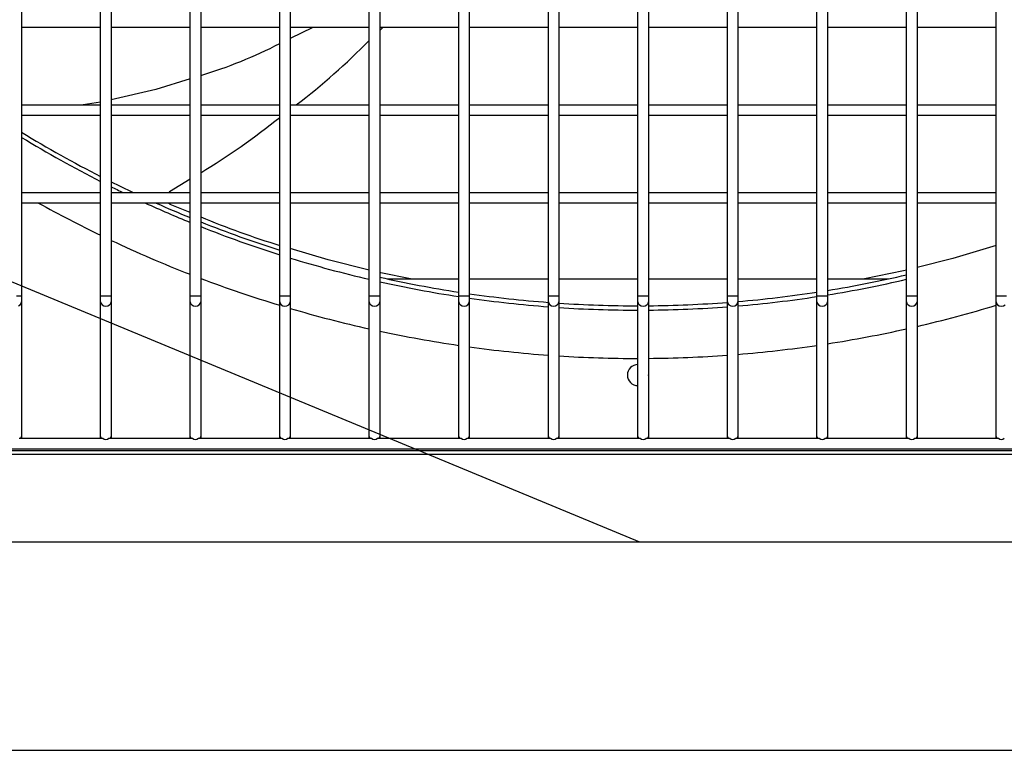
# Model space of a CAD drawing. Header units: millimetres. Extents: x 4 to 3534, y 14 to 98.
# Tile 39 of 161: x 18.506 to 18.786, y 58.142 to 58.35. Entities that reach past the tile are written whole.
import ezdxf

# ---------------------------------------------------------------- set-up
doc = ezdxf.new("R2010")
doc.units = ezdxf.units.MM
doc.header["$MEASUREMENT"] = 0
for name, color, linetype in [('ARQ - EQUIPO CONDENSADORA', 2, 'Continuous'), ('ARQ-DETALHES', 7, 'Continuous'), ('ARQ-TEXTO AMBIENTES', 2, 'Continuous')]:
    doc.layers.add(name, color=color, linetype=linetype)

msp = doc.modelspace()

# ---------------------------------------------------------------- linework, layer by layer
at = {"layer": 'ARQ - EQUIPO CONDENSADORA', "color": 7, "linetype": 'Continuous'}
for p, q in [((18.50610317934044, 58.37443013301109), (18.50610317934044, 58.34943013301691)), ((18.5286031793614, 58.3494295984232), (18.5286031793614, 58.37442959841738)), ((18.53160317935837, 58.37443013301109), (18.53160317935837, 58.34943013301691)), ((18.55410317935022, 58.3494295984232), (18.55410317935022, 58.37442959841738)), ((18.55710317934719, 58.37443013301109), (18.55710317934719, 58.34943013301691)), ((18.57960317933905, 58.3494295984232), (18.57960317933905, 58.37442959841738)), ((18.58260317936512, 58.37443013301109), (18.58260317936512, 58.34943013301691)), ((18.60510317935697, 58.3494295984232), (18.60510317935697, 58.37442959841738)), ((18.60810317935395, 58.37443013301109), (18.60810317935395, 58.34943013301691)), ((18.6306031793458, 58.3494295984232), (18.6306031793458, 58.37442959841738)), ((18.63360317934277, 58.37443013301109), (18.63360317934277, 58.34943013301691)), ((18.65610317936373, 58.3494295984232), (18.65610317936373, 58.37442959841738)), ((18.6591031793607, 58.37443013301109), (18.6591031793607, 58.34943013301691)), ((18.68160317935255, 58.3494295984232), (18.68160317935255, 58.37442959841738)), ((18.68460317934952, 58.37443013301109), (18.68460317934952, 58.34943013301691)), ((18.70710317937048, 58.3494295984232), (18.70710317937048, 58.37442959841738)), ((18.71010317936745, 58.37443013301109), (18.71010317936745, 58.34943013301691)), ((18.7326031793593, 58.3494295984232), (18.7326031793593, 58.37442959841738)), ((18.73560317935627, 58.37443013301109), (18.73560317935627, 58.34943013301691)), ((18.75810317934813, 58.3494295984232), (18.75810317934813, 58.37442959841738)), ((18.7611031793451, 58.37443013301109), (18.7611031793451, 58.34943013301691)), ((18.78360317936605, 58.3494295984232), (18.78360317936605, 58.37442959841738)), ((18.50610317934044, 58.34943013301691), (18.50610317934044, 58.32443013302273)), ((18.5286031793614, 58.34793013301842), (18.50610317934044, 58.34793013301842)), ((18.5286031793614, 58.32442959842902), (18.5286031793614, 58.3494295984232)), ((18.53160317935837, 58.34943013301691), (18.53160317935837, 58.32443013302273)), ((18.55410317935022, 58.34793013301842), (18.53160317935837, 58.34793013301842)), ((18.55410317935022, 58.32442959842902), (18.55410317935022, 58.3494295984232)), ((18.55710317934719, 58.34943013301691), (18.55710317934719, 58.32443013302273)), ((18.57960317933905, 58.34793013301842), (18.55710317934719, 58.34793013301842)), ((18.57960317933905, 58.32442959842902), (18.57960317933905, 58.3494295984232)), ((18.58260317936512, 58.34943013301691), (18.58260317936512, 58.32443013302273)), ((18.60510317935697, 58.34793013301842), (18.58260317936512, 58.34793013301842)), ((18.58902718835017, 58.34793013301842), (18.58260317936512, 58.3448279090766)), ((18.60510317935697, 58.32442959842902), (18.60510317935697, 58.3494295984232)), ((18.60810317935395, 58.34943013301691), (18.60810317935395, 58.32443013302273)), ((18.6306031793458, 58.34793013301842), (18.60810317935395, 58.34793013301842)), ((18.60896627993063, 58.34793013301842), (18.60810317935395, 58.34711390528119)), ((18.6306031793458, 58.32442959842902), (18.6306031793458, 58.3494295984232)), ((18.63360317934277, 58.34943013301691), (18.63360317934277, 58.32443013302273)), ((18.65610317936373, 58.34793013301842), (18.63360317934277, 58.34793013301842)), ((18.65610317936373, 58.32442959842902), (18.65610317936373, 58.3494295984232)), ((18.6591031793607, 58.34943013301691), (18.6591031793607, 58.32443013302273)), ((18.68160317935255, 58.34793013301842), (18.6591031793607, 58.34793013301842)), ((18.68160317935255, 58.32442959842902), (18.68160317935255, 58.3494295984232)), ((18.68460317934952, 58.34943013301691), (18.68460317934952, 58.32443013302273)), ((18.70710317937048, 58.34793013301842), (18.68460317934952, 58.34793013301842)), ((18.70710317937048, 58.32442959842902), (18.70710317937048, 58.3494295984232)), ((18.71010317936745, 58.34943013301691), (18.71010317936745, 58.32443013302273)), ((18.7326031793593, 58.34793013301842), (18.71010317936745, 58.34793013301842)), ((18.7326031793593, 58.32442959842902), (18.7326031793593, 58.3494295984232)), ((18.73560317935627, 58.34943013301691), (18.73560317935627, 58.32443013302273)), ((18.75810317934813, 58.34793013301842), (18.73560317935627, 58.34793013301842)), ((18.75810317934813, 58.32442959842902), (18.75810317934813, 58.3494295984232)), ((18.7611031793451, 58.34943013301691), (18.7611031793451, 58.32443013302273)), ((18.78360317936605, 58.34793013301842), (18.7611031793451, 58.34793013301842)), ((18.78360317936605, 58.32442959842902), (18.78360317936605, 58.3494295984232)), ((18.55410317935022, 58.33336038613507), (18.54436780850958, 58.3303374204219)), ((18.54436780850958, 58.3303374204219), (18.53160317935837, 58.32738963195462)), ((18.50610317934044, 58.32593013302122), (18.5286031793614, 58.32593013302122)), ((18.5286031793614, 58.32671884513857), (18.52368067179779, 58.32593013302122)), ((18.53160317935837, 58.32593013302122), (18.55410317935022, 58.32593013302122)), ((18.55710317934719, 58.32593013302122), (18.57960317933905, 58.32593013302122)), ((18.58260317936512, 58.32593013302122), (18.60510317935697, 58.32593013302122)), ((18.60810317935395, 58.32593013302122), (18.6306031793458, 58.32593013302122)), ((18.63360317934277, 58.32593013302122), (18.65610317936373, 58.32593013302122)), ((18.6591031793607, 58.32593013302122), (18.68160317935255, 58.32593013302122)), ((18.68460317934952, 58.32593013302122), (18.70710317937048, 58.32593013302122)), ((18.71010317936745, 58.32593013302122), (18.7326031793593, 58.32593013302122)), ((18.73560317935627, 58.32593013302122), (18.75810317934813, 58.32593013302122)), ((18.7611031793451, 58.32593013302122), (18.78360317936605, 58.32593013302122)), ((18.50610317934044, 58.32443013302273), (18.50610317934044, 58.299430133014)), ((18.5286031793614, 58.32293013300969), (18.50610317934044, 58.32293013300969)), ((18.5286031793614, 58.29942959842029), (18.5286031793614, 58.32442959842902)), ((18.53160317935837, 58.32443013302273), (18.53160317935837, 58.299430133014)), ((18.55410317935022, 58.32293013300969), (18.53160317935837, 58.32293013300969)), ((18.55410317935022, 58.29942959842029), (18.55410317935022, 58.32442959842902)), ((18.55710317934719, 58.32443013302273), (18.55710317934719, 58.299430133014)), ((18.57960317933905, 58.32293013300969), (18.55710317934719, 58.32293013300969)), ((18.57960317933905, 58.29942959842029), (18.57960317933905, 58.32442959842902)), ((18.58260317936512, 58.32443013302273), (18.58260317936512, 58.299430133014)), ((18.60510317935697, 58.32293013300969), (18.58260317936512, 58.32293013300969)), ((18.60510317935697, 58.29942959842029), (18.60510317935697, 58.32442959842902)), ((18.60810317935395, 58.32443013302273), (18.60810317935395, 58.299430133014)), ((18.6306031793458, 58.32293013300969), (18.60810317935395, 58.32293013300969)), ((18.6306031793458, 58.29942959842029), (18.6306031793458, 58.32442959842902)), ((18.63360317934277, 58.32443013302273), (18.63360317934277, 58.299430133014)), ((18.65610317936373, 58.32293013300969), (18.63360317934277, 58.32293013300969)), ((18.65610317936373, 58.29942959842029), (18.65610317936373, 58.32442959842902)), ((18.6591031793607, 58.32443013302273), (18.6591031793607, 58.299430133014)), ((18.68160317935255, 58.32293013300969), (18.6591031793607, 58.32293013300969)), ((18.68160317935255, 58.29942959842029), (18.68160317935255, 58.32442959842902)), ((18.68460317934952, 58.32443013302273), (18.68460317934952, 58.299430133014)), ((18.70710317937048, 58.32293013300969), (18.68460317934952, 58.32293013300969)), ((18.70710317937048, 58.29942959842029), (18.70710317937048, 58.32442959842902)), ((18.71010317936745, 58.32443013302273), (18.71010317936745, 58.299430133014)), ((18.7326031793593, 58.32293013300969), (18.71010317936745, 58.32293013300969)), ((18.7326031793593, 58.29942959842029), (18.7326031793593, 58.32442959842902)), ((18.73560317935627, 58.32443013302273), (18.73560317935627, 58.299430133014)), ((18.75810317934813, 58.32293013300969), (18.73560317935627, 58.32293013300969)), ((18.75810317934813, 58.29942959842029), (18.75810317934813, 58.32442959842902)), ((18.7611031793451, 58.32443013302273), (18.7611031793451, 58.299430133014)), ((18.78360317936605, 58.32293013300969), (18.7611031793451, 58.32293013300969)), ((18.78360317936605, 58.29942959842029), (18.78360317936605, 58.32442959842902)), ((18.55410317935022, 58.30473849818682), (18.54822326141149, 58.30109702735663)), ((18.50610317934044, 58.30093013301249), (18.5286031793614, 58.30093013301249)), ((18.53160317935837, 58.30093013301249), (18.55410317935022, 58.30093013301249)), ((18.54800076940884, 58.30093013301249), (18.54822326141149, 58.30109702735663)), ((18.55710317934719, 58.30093013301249), (18.57960317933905, 58.30093013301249)), ((18.58260317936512, 58.30093013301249), (18.60510317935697, 58.30093013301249)), ((18.60810317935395, 58.30093013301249), (18.6306031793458, 58.30093013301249)), ((18.63360317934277, 58.30093013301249), (18.65610317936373, 58.30093013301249)), ((18.6591031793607, 58.30093013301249), (18.68160317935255, 58.30093013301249)), ((18.68460317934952, 58.30093013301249), (18.70710317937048, 58.30093013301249)), ((18.71010317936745, 58.30093013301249), (18.7326031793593, 58.30093013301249)), ((18.73560317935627, 58.30093013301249), (18.75810317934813, 58.30093013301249)), ((18.7611031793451, 58.30093013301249), (18.78360317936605, 58.30093013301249)), ((18.50610317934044, 58.299430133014), (18.50610317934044, 58.27148050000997)), ((18.5286031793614, 58.29793013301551), (18.50610317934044, 58.29793013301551)), ((18.5286031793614, 58.27148050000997), (18.5286031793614, 58.29942959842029)), ((18.53160317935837, 58.299430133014), (18.53160317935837, 58.27148050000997)), ((18.55410317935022, 58.29793013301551), (18.53160317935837, 58.29793013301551)), ((18.54788984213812, 58.29788960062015), (18.54785777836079, 58.29793013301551)), ((18.54843853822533, 58.29753576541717), (18.54788984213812, 58.29788960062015)), ((18.55410317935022, 58.29524031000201), (18.54843853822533, 58.29753576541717)), ((18.55410317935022, 58.27148050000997), (18.55410317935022, 58.29942959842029)), ((18.55710317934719, 58.299430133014), (18.55710317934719, 58.27148050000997)), ((18.57960317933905, 58.29793013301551), (18.55710317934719, 58.29793013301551)), ((18.57960317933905, 58.27148050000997), (18.57960317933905, 58.29942959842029)), ((18.58260317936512, 58.299430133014), (18.58260317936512, 58.27148050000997)), ((18.60510317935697, 58.29793013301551), (18.58260317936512, 58.29793013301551)), ((18.60510317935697, 58.27148050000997), (18.60510317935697, 58.29942959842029)), ((18.60810317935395, 58.299430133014), (18.60810317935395, 58.27148050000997)), ((18.6306031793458, 58.29793013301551), (18.60810317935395, 58.29793013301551)), ((18.6306031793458, 58.27148050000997), (18.6306031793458, 58.29942959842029)), ((18.63360317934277, 58.299430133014), (18.63360317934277, 58.27148050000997)), ((18.65610317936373, 58.29793013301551), (18.63360317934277, 58.29793013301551)), ((18.65610317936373, 58.27148050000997), (18.65610317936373, 58.29942959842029)), ((18.6591031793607, 58.299430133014), (18.6591031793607, 58.27148050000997)), ((18.68160317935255, 58.29793013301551), (18.6591031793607, 58.29793013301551)), ((18.68160317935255, 58.27148050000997), (18.68160317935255, 58.29942959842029)), ((18.68460317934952, 58.299430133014), (18.68460317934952, 58.27148050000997)), ((18.70710317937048, 58.29793013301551), (18.68460317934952, 58.29793013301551)), ((18.70710317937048, 58.27148050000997), (18.70710317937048, 58.29942959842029)), ((18.71010317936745, 58.299430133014), (18.71010317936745, 58.27148050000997)), ((18.7326031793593, 58.29793013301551), (18.71010317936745, 58.29793013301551)), ((18.7326031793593, 58.27148050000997), (18.7326031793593, 58.29942959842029)), ((18.73560317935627, 58.299430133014), (18.73560317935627, 58.27148050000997)), ((18.75810317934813, 58.29793013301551), (18.73560317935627, 58.29793013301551)), ((18.75810317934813, 58.27148050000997), (18.75810317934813, 58.29942959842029)), ((18.7611031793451, 58.299430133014), (18.7611031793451, 58.27148050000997)), ((18.78360317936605, 58.29793013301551), (18.7611031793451, 58.29793013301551)), ((18.78360317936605, 58.27148050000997), (18.78360317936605, 58.29942959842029)), ((18.78360317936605, 58.28586733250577), (18.77125870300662, 58.28215153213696)), ((18.59336196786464, 58.28176196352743), (18.58260317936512, 58.28497577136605)), ((18.60510317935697, 58.27884695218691), (18.59336196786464, 58.28176196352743)), ((18.77125870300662, 58.28215153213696), (18.7611031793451, 58.27956429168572)), ((18.6084141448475, 58.27802493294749), (18.60810317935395, 58.27810213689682)), ((18.61686959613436, 58.27633613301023), (18.6084141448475, 58.27802493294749)), ((18.75729172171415, 58.27859327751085), (18.74610199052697, 58.27633613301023)), ((18.75810317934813, 58.27880000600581), (18.75729172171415, 58.27859327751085)), ((18.61026422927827, 58.27633613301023), (18.6306031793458, 58.27633613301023)), ((18.63360317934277, 58.27633613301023), (18.65610317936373, 58.27633613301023)), ((18.6591031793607, 58.27633613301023), (18.68160317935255, 58.27633613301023)), ((18.68460317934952, 58.27633613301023), (18.70710317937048, 58.27633613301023)), ((18.71010317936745, 58.27633613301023), (18.7326031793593, 58.27633613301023)), ((18.73560317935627, 58.27633613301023), (18.75294412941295, 58.27633613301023)), ((18.50460317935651, 58.27148050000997), (18.50610317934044, 58.27148050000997)), ((18.50517720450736, 58.26864091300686), (18.5056638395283, 58.26891361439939)), ((18.5056638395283, 58.26891361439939), (18.50598899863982, 58.26932174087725)), ((18.50598899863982, 58.26932174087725), (18.50610317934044, 58.2698031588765)), ((18.50610317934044, 58.27148050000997), (18.50610317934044, 58.2698031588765)), ((18.50610317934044, 58.2698031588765), (18.50610317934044, 58.2314301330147)), ((18.5286031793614, 58.2698031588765), (18.5286031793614, 58.27148050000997)), ((18.5286031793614, 58.27148050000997), (18.53010317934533, 58.27148050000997)), ((18.5286031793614, 58.2314301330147), (18.5286031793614, 58.2698031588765)), ((18.5286031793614, 58.2698031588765), (18.52871736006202, 58.26932174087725)), ((18.52871736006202, 58.26932174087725), (18.52904251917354, 58.26891361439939)), ((18.52904251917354, 58.26891361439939), (18.52952915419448, 58.26864091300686)), ((18.53010317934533, 58.27148050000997), (18.53160317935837, 58.27148050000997)), ((18.53067720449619, 58.26864091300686), (18.53116383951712, 58.26891361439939)), ((18.53116383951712, 58.26891361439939), (18.53148899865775, 58.26932174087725)), ((18.53148899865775, 58.26932174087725), (18.53160317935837, 58.2698031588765)), ((18.53160317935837, 58.27148050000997), (18.53160317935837, 58.2698031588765)), ((18.53160317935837, 58.2698031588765), (18.53160317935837, 58.2314301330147)), ((18.55410317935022, 58.2698031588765), (18.55410317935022, 58.27148050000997)), ((18.55410317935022, 58.27148050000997), (18.55560317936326, 58.27148050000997)), ((18.55410317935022, 58.2314301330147), (18.55410317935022, 58.2698031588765)), ((18.55410317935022, 58.2698031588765), (18.55421736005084, 58.26932174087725)), ((18.55421736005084, 58.26932174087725), (18.55454251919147, 58.26891361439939)), ((18.55454251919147, 58.26891361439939), (18.55502915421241, 58.26864091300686)), ((18.55560317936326, 58.27148050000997), (18.55710317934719, 58.27148050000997)), ((18.55617720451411, 58.26864091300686), (18.55666383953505, 58.26891361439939)), ((18.55666383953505, 58.26891361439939), (18.55698899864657, 58.26932174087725)), ((18.55698899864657, 58.26932174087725), (18.55710317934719, 58.2698031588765)), ((18.55710317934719, 58.27148050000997), (18.55710317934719, 58.2698031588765)), ((18.55710317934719, 58.2698031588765), (18.55710317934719, 58.2314301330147)), ((18.57960317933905, 58.2698031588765), (18.57960317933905, 58.27148050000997)), ((18.57960317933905, 58.27148050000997), (18.58110317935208, 58.27148050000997)), ((18.57960317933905, 58.2314301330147), (18.57960317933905, 58.2698031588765)), ((18.57960317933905, 58.2698031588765), (18.57971736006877, 58.26932174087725)), ((18.57971736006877, 58.26932174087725), (18.5800425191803, 58.26891361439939)), ((18.5800425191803, 58.26891361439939), (18.58052915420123, 58.26864091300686)), ((18.58110317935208, 58.27148050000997), (18.58260317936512, 58.27148050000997)), ((18.58167720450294, 58.26864091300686), (18.58216383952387, 58.26891361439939)), ((18.58216383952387, 58.26891361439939), (18.5824889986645, 58.26932174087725)), ((18.5824889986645, 58.26932174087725), (18.58260317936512, 58.2698031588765)), ((18.58260317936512, 58.27148050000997), (18.58260317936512, 58.2698031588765)), ((18.58260317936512, 58.2698031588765), (18.58260317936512, 58.2314301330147)), ((18.60510317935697, 58.2698031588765), (18.60510317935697, 58.27148050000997)), ((18.60510317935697, 58.27148050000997), (18.60660317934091, 58.27148050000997)), ((18.60510317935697, 58.2314301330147), (18.60510317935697, 58.2698031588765)), ((18.60510317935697, 58.2698031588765), (18.60521736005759, 58.26932174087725)), ((18.60521736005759, 58.26932174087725), (18.60554251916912, 58.26891361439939)), ((18.60554251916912, 58.26891361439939), (18.60602915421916, 58.26864091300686)), ((18.60660317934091, 58.27148050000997), (18.60810317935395, 58.27148050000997)), ((18.60717720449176, 58.26864091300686), (18.6076638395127, 58.26891361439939)), ((18.6076638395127, 58.26891361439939), (18.60798899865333, 58.26932174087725)), ((18.60798899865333, 58.26932174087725), (18.60810317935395, 58.2698031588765)), ((18.60810317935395, 58.27148050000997), (18.60810317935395, 58.2698031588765)), ((18.60810317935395, 58.2698031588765), (18.60810317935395, 58.2314301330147)), ((18.6306031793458, 58.2698031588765), (18.6306031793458, 58.27148050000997)), ((18.6306031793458, 58.27148050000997), (18.63210317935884, 58.27148050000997)), ((18.6306031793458, 58.2314301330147), (18.6306031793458, 58.2698031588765)), ((18.6306031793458, 58.2698031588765), (18.63071736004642, 58.26932174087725)), ((18.63071736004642, 58.26932174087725), (18.63104251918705, 58.26891361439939)), ((18.63104251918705, 58.26891361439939), (18.63152915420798, 58.26864091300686)), ((18.63210317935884, 58.27148050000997), (18.63360317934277, 58.27148050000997)), ((18.63267720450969, 58.26864091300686), (18.63316383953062, 58.26891361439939)), ((18.63316383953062, 58.26891361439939), (18.63348899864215, 58.26932174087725)), ((18.63348899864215, 58.26932174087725), (18.63360317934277, 58.2698031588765)), ((18.63360317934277, 58.27148050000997), (18.63360317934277, 58.2698031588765)), ((18.63360317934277, 58.2698031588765), (18.63360317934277, 58.2314301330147)), ((18.65610317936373, 58.2698031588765), (18.65610317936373, 58.27148050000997)), ((18.65610317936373, 58.27148050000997), (18.65760317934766, 58.27148050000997)), ((18.65610317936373, 58.2314301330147), (18.65610317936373, 58.2698031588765)), ((18.65610317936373, 58.2698031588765), (18.65621736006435, 58.26932174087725)), ((18.65621736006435, 58.26932174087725), (18.65654251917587, 58.26891361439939)), ((18.65654251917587, 58.26891361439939), (18.65702915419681, 58.26864091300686)), ((18.65760317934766, 58.27148050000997), (18.6591031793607, 58.27148050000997)), ((18.65817720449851, 58.26864091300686), (18.65866383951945, 58.26891361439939)), ((18.65866383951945, 58.26891361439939), (18.65898899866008, 58.26932174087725)), ((18.65898899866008, 58.26932174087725), (18.6591031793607, 58.2698031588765)), ((18.6591031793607, 58.27148050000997), (18.6591031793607, 58.2698031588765)), ((18.6591031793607, 58.2698031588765), (18.6591031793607, 58.2314301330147)), ((18.68160317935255, 58.2698031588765), (18.68160317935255, 58.27148050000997)), ((18.68160317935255, 58.27148050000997), (18.68310317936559, 58.27148050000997)), ((18.68160317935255, 58.2314301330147), (18.68160317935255, 58.2698031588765)), ((18.68160317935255, 58.2698031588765), (18.68171736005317, 58.26932174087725)), ((18.68171736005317, 58.26932174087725), (18.6820425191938, 58.26891361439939)), ((18.6820425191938, 58.26891361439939), (18.68252915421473, 58.26864091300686)), ((18.68310317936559, 58.27148050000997), (18.68460317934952, 58.27148050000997)), ((18.68367720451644, 58.26864091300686), (18.68416383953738, 58.26891361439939)), ((18.68416383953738, 58.26891361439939), (18.6844889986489, 58.26932174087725)), ((18.6844889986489, 58.26932174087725), (18.68460317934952, 58.2698031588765)), ((18.68460317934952, 58.27148050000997), (18.68460317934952, 58.2698031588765)), ((18.68460317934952, 58.2698031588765), (18.68460317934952, 58.2314301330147)), ((18.70710317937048, 58.2698031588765), (18.70710317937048, 58.27148050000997)), ((18.70710317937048, 58.27148050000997), (18.70860317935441, 58.27148050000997)), ((18.70710317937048, 58.2314301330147), (18.70710317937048, 58.2698031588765)), ((18.70710317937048, 58.2698031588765), (18.7072173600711, 58.26932174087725)), ((18.7072173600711, 58.26932174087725), (18.70754251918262, 58.26891361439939)), ((18.70754251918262, 58.26891361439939), (18.70802915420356, 58.26864091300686)), ((18.70860317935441, 58.27148050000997), (18.71010317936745, 58.27148050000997)), ((18.70917720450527, 58.26864091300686), (18.7096638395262, 58.26891361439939)), ((18.7096638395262, 58.26891361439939), (18.70998899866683, 58.26932174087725)), ((18.70998899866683, 58.26932174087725), (18.71010317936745, 58.2698031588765)), ((18.71010317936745, 58.27148050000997), (18.71010317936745, 58.2698031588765)), ((18.71010317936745, 58.2698031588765), (18.71010317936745, 58.2314301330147)), ((18.7326031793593, 58.2698031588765), (18.7326031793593, 58.27148050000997)), ((18.7326031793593, 58.27148050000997), (18.73410317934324, 58.27148050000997)), ((18.7326031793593, 58.2314301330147), (18.7326031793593, 58.2698031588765)), ((18.7326031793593, 58.2698031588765), (18.73271736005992, 58.26932174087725)), ((18.73271736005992, 58.26932174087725), (18.73304251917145, 58.26891361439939)), ((18.73304251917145, 58.26891361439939), (18.73352915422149, 58.26864091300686)), ((18.73410317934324, 58.27148050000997), (18.73560317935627, 58.27148050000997)), ((18.73467720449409, 58.26864091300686), (18.73516383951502, 58.26891361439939)), ((18.73516383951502, 58.26891361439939), (18.73548899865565, 58.26932174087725)), ((18.73548899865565, 58.26932174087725), (18.73560317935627, 58.2698031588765)), ((18.73560317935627, 58.27148050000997), (18.73560317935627, 58.2698031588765)), ((18.73560317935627, 58.2698031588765), (18.73560317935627, 58.2314301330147)), ((18.75810317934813, 58.2698031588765), (18.75810317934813, 58.27148050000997)), ((18.75810317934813, 58.27148050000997), (18.75960317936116, 58.27148050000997)), ((18.75810317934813, 58.2314301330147), (18.75810317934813, 58.2698031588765)), ((18.75810317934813, 58.2698031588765), (18.75821736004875, 58.26932174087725)), ((18.75821736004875, 58.26932174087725), (18.75854251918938, 58.26891361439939)), ((18.75854251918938, 58.26891361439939), (18.75902915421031, 58.26864091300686)), ((18.75960317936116, 58.27148050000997), (18.7611031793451, 58.27148050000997)), ((18.76017720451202, 58.26864091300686), (18.76066383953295, 58.26891361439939)), ((18.76066383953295, 58.26891361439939), (18.76098899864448, 58.26932174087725)), ((18.76098899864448, 58.26932174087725), (18.7611031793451, 58.2698031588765)), ((18.7611031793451, 58.27148050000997), (18.7611031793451, 58.2698031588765)), ((18.7611031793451, 58.2698031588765), (18.7611031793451, 58.2314301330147)), ((18.78360317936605, 58.2698031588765), (18.78360317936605, 58.27148050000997)), ((18.78360317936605, 58.27148050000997), (18.78510317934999, 58.27148050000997)), ((18.78360317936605, 58.2314301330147), (18.78360317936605, 58.2698031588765)), ((18.78360317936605, 58.2698031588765), (18.78371736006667, 58.26932174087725)), ((18.78371736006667, 58.26932174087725), (18.7840425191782, 58.26891361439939)), ((18.7840425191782, 58.26891361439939), (18.78452915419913, 58.26864091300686)), ((18.78510317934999, 58.27148050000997), (18.78660317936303, 58.27148050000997)), ((18.78567720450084, 58.26864091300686), (18.78616383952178, 58.26891361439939)), ((18.52952915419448, 58.26864091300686), (18.53010317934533, 58.26854515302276)), ((18.53010317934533, 58.26854515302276), (18.53067720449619, 58.26864091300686)), ((18.55502915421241, 58.26864091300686), (18.55560317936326, 58.26854515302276)), ((18.55560317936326, 58.26854515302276), (18.55617720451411, 58.26864091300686)), ((18.58052915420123, 58.26864091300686), (18.58110317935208, 58.26854515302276)), ((18.58110317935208, 58.26854515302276), (18.58167720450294, 58.26864091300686)), ((18.60602915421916, 58.26864091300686), (18.60660317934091, 58.26854515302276)), ((18.60660317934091, 58.26854515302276), (18.60717720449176, 58.26864091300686)), ((18.63152915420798, 58.26864091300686), (18.63210317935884, 58.26854515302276)), ((18.63210317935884, 58.26854515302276), (18.63267720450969, 58.26864091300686)), ((18.65702915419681, 58.26864091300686), (18.65760317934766, 58.26854515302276)), ((18.65760317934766, 58.26854515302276), (18.65817720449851, 58.26864091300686)), ((18.68252915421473, 58.26864091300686), (18.68310317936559, 58.26854515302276)), ((18.68310317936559, 58.26854515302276), (18.68367720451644, 58.26864091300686)), ((18.70802915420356, 58.26864091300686), (18.70860317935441, 58.26854515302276)), ((18.70860317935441, 58.26854515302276), (18.70917720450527, 58.26864091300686)), ((18.73352915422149, 58.26864091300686), (18.73410317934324, 58.26854515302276)), ((18.73410317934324, 58.26854515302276), (18.73467720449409, 58.26864091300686)), ((18.75902915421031, 58.26864091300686), (18.75960317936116, 58.26854515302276)), ((18.75960317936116, 58.26854515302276), (18.76017720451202, 58.26864091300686)), ((18.78452915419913, 58.26864091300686), (18.78510317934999, 58.26854515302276)), ((18.78510317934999, 58.26854515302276), (18.78567720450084, 58.26864091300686)), ((18.50545263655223, 58.23093013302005), (18.5292537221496, 58.23093013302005)), ((18.50610317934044, 58.2314301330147), (18.50610317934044, 58.23093013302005)), ((18.5286031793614, 58.23093013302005), (18.5286031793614, 58.2314301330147)), ((18.53095263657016, 58.23093013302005), (18.55475372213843, 58.23093013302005)), ((18.53160317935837, 58.2314301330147), (18.53160317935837, 58.23093013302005)), ((18.55410317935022, 58.23093013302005), (18.55410317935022, 58.2314301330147)), ((18.55645263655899, 58.23093013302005), (18.58025372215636, 58.23093013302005)), ((18.55710317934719, 58.2314301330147), (18.55710317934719, 58.23093013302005)), ((18.57960317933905, 58.23093013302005), (18.57960317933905, 58.2314301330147)), ((18.58195263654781, 58.23093013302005), (18.60575372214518, 58.23093013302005)), ((18.58260317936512, 58.2314301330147), (18.58260317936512, 58.23093013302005)), ((18.60510317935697, 58.23093013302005), (18.60510317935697, 58.2314301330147)), ((18.60745263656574, 58.23093013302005), (18.63125372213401, 58.23093013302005)), ((18.60810317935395, 58.2314301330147), (18.60810317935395, 58.23093013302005)), ((18.6306031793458, 58.23093013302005), (18.6306031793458, 58.2314301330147)), ((18.63295263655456, 58.23093013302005), (18.65675372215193, 58.23093013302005)), ((18.63360317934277, 58.2314301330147), (18.63360317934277, 58.23093013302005)), ((18.65610317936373, 58.23093013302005), (18.65610317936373, 58.2314301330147)), ((18.65845263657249, 58.23093013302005), (18.68225372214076, 58.23093013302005)), ((18.6591031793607, 58.2314301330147), (18.6591031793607, 58.23093013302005)), ((18.68160317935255, 58.23093013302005), (18.68160317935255, 58.2314301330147)), ((18.68395263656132, 58.23093013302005), (18.70775372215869, 58.23093013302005)), ((18.68460317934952, 58.2314301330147), (18.68460317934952, 58.23093013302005)), ((18.70710317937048, 58.23093013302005), (18.70710317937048, 58.2314301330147)), ((18.70945263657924, 58.23093013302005), (18.73325372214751, 58.23093013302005)), ((18.71010317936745, 58.2314301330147), (18.71010317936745, 58.23093013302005)), ((18.7326031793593, 58.23093013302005), (18.7326031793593, 58.2314301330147)), ((18.73495263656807, 58.23093013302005), (18.75875372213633, 58.23093013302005)), ((18.73560317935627, 58.2314301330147), (18.73560317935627, 58.23093013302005)), ((18.75810317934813, 58.23093013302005), (18.75810317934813, 58.2314301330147)), ((18.76045263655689, 58.23093013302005), (18.78425372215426, 58.23093013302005)), ((18.7611031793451, 58.2314301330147), (18.7611031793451, 58.23093013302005)), ((18.78360317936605, 58.23093013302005), (18.78360317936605, 58.2314301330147)), ((18.20585317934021, 58.22743013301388), (19.15735317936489, 58.22743013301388)), ((18.30460317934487, 58.22793013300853), (18.98910317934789, 58.22793013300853)), ((18.3330541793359, 58.22639013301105), (19.03105417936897, 58.22639013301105)), ((18.21100417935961, 58.20139013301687), (19.15310417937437, 58.20139013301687))]:
    msp.add_line(p, q, dxfattribs=at)
for centre, radius, start, end in [((18.51964146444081, 58.45944560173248), 0.1306400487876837, 286.6637946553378, 297.3215775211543), ((18.46921345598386, 58.47722551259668), 0.1901088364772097, 307.2657486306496, 315.6267794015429), ((18.45035787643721, 58.48339916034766), 0.2065278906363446, 301.1216335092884, 308.7409824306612), ((18.68160417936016, 58.60493113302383), 0.3362500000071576, 238.5377916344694, 242.9336784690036), ((18.68160417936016, 58.60493113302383), 0.3375000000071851, 238.6675497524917, 243.0420604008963), ((18.68160417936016, 58.60493113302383), 0.3362500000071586, 243.5062858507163, 244.7012929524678), ((18.68160417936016, 58.60493113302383), 0.3375000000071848, 243.6120105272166, 244.2559966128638), ((18.68160417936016, 58.60493113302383), 0.3512500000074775, 240.9296994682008, 244.1771552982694), ((18.68160417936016, 58.60493113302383), 0.3375000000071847, 245.4546278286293, 247.8037157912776), ((18.68160417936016, 58.60493113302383), 0.336250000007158, 245.9252624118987, 247.7167831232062), ((18.64748537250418, 58.50833852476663), 0.2325927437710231, 247.1334795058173, 253.0312544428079), ((18.68160417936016, 58.60493113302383), 0.3362500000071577, 248.2681497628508, 252.341154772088), ((18.68160417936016, 58.60493113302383), 0.3375000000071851, 248.3527088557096, 252.4086979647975), ((18.68160417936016, 58.60493113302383), 0.3512500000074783, 244.7195654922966, 248.7159304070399), ((18.68160417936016, 58.60493113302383), 0.3375000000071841, 252.9421988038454, 256.8989221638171), ((18.68160417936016, 58.60493113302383), 0.3362500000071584, 279.2412493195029, 283.1503026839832), ((18.68160417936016, 58.60493113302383), 0.3512500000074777, 249.2401837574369, 253.1184359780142), ((18.68160417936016, 58.60493113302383), 0.3362500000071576, 257.3737499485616, 261.2759437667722), ((18.68160417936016, 58.60493113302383), 0.3375000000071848, 257.4212814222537, 261.3085057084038), ((18.68160417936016, 58.60493113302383), 0.3375000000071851, 279.2067242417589, 283.1007292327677), ((18.68160417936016, 58.60493113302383), 0.3362500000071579, 261.7927657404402, 265.6505459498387), ((18.68160417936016, 58.60493113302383), 0.3362500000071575, 274.8619590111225, 278.7237114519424), ((18.68160417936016, 58.60493113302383), 0.3375000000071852, 261.8233713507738, 265.6666858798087), ((18.68160417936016, 58.60493113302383), 0.336250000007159, 266.1630440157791, 270), ((18.68160417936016, 58.60493113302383), 0.3362500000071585, 270.5110254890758, 274.3491122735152), ((18.68160417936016, 58.60493113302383), 0.3375000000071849, 274.8439086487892, 278.6911508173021), ((18.68160417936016, 58.60493113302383), 0.3512500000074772, 283.0811976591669, 286.8812230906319), ((18.68160417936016, 58.60493113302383), 0.3512500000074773, 253.6291485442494, 257.4203597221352), ((18.68160417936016, 58.60493113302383), 0.3375000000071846, 266.1772761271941, 270), ((18.68160417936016, 58.60493113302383), 0.3375000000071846, 270.5091327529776, 274.332973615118), ((18.68160417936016, 58.60493113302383), 0.3512500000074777, 257.9212728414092, 261.6512215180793), ((18.68160417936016, 58.60493113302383), 0.3512500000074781, 278.8433686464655, 282.5793060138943), ((18.68160417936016, 58.60493113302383), 0.3512500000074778, 262.1455152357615, 265.8366227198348), ((18.68160417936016, 58.60493113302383), 0.3512500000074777, 274.6538627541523, 278.3484487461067), ((18.68160417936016, 58.60493113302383), 0.3512500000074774, 266.327129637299, 269.9998368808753), ((18.68160417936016, 58.60493113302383), 0.3512500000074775, 270.4892017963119, 274.1630501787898), ((18.68160417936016, 58.24893113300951), 0.003000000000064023, 90.01909859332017, 269.9809014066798), ((18.68160417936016, 58.24893113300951), 0.003000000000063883, 0, 1.479411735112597), ((18.68160417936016, 58.24893113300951), 0.003000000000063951, 358.5205882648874, 0), ((18.50547929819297, 58.23147454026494), 0.0006254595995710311, 299.4935022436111, 355.9286087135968), ((18.52922706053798, 58.23147454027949), 0.0006254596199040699, 184.0713985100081, 240.5064972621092), ((18.53010317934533, 58.23192034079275), 0.001304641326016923, 229.375108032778, 310.6248917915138), ((18.53097929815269, 58.23147454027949), 0.0006254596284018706, 299.4935036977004, 355.9286077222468), ((18.5547270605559, 58.23147454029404), 0.0006254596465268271, 184.0713961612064, 240.5064956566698), ((18.55560317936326, 58.23192034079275), 0.001304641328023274, 229.3751082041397, 310.6248918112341), ((18.55647929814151, 58.23147454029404), 0.0006254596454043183, 299.4935045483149, 355.9286070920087), ((18.58022706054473, 58.23147454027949), 0.000625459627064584, 184.0713918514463, 240.5064963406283), ((18.58110317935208, 58.23192034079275), 0.001304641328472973, 229.3751081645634, 310.6248917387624), ((18.58197929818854, 58.23147454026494), 0.0006254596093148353, 299.4935027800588, 355.9286089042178), ((18.60572706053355, 58.23147454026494), 0.0006254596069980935, 184.0713911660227, 240.5064973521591), ((18.60660317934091, 58.23192034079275), 0.001304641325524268, 229.3751081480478, 310.6248919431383), ((18.60747929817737, 58.23147454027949), 0.0006254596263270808, 299.4935036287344, 355.9286082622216), ((18.63122706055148, 58.23147454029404), 0.0006254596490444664, 184.0713931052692, 240.5064952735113), ((18.63210317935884, 58.23192034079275), 0.001304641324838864, 229.3751081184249, 310.6248919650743), ((18.63297929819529, 58.23147454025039), 0.0006254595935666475, 299.4935020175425, 355.9286098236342), ((18.65672706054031, 58.23147454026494), 0.0006254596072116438, 184.0713909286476, 240.506497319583), ((18.65760317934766, 58.23192034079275), 0.001304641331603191, 229.375108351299, 310.6248916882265), ((18.65847929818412, 58.23147454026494), 0.0006254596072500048, 299.4935027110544, 355.9286094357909), ((18.68222706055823, 58.23147454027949), 0.0006254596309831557, 184.0713945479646, 240.5064963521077), ((18.68310317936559, 58.23192034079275), 0.001304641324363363, 229.3751080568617, 310.624891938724), ((18.68397929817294, 58.23147454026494), 0.0006254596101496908, 299.4935028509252, 355.9286092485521), ((18.70772706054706, 58.23147454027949), 0.0006254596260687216, 184.0713921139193, 240.5064964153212), ((18.70860317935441, 58.23192034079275), 0.001304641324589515, 229.3751080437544, 310.6248919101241), ((18.70947929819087, 58.23147454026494), 0.0006254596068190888, 299.4935026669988, 355.9286091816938), ((18.73322706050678, 58.23147454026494), 0.0006254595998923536, 184.0713917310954, 240.5064977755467), ((18.73410317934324, 58.23192034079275), 0.001304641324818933, 229.3751080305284, 310.6248918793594), ((18.73497929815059, 58.23147454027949), 0.0006254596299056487, 299.4935036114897, 355.9286056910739), ((18.75872706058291, 58.23147454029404), 0.0006254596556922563, 184.0713968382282, 240.5064952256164), ((18.75960317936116, 58.23192034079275), 0.001304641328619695, 229.3751082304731, 310.6248917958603), ((18.76047929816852, 58.23147454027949), 0.0006254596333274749, 299.4935037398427, 355.9286050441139), ((18.78422706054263, 58.23147454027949), 0.0006254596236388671, 184.071394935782, 240.5064967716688), ((18.78510317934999, 58.23192034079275), 0.001304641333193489, 229.3751082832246, 310.6248915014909)]:
    msp.add_arc(centre, radius, start, end, dxfattribs=at)
at = {"layer": 'ARQ-DETALHES', "color": 7}
msp.add_line((17.13115480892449, 58.1420421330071), (21.68819659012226, 58.1420421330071), dxfattribs=at)
at = {"layer": 'ARQ-TEXTO AMBIENTES', "color": 7}
msp.add_line((17.84941968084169, 58.54640797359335), (18.68205417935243, 58.20139013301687), dxfattribs=at)

doc.saveas('drawing.dxf')
